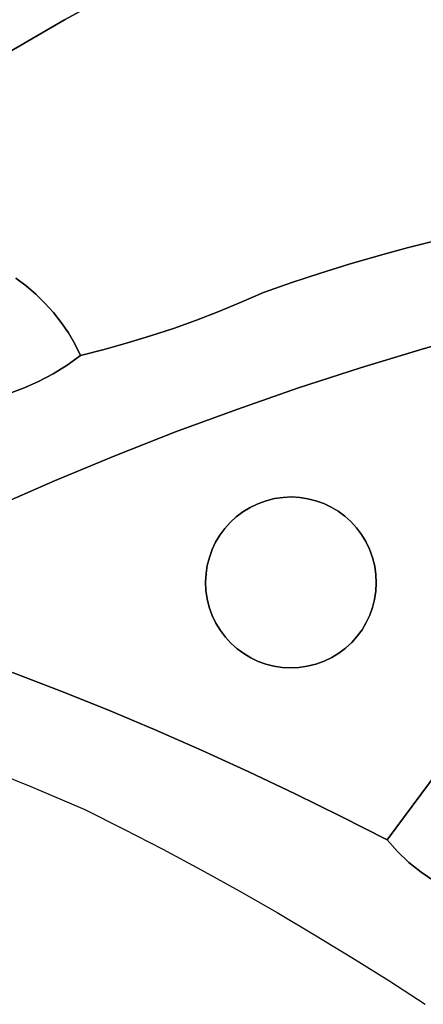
# Model space of a CAD drawing. Header units: inches. Extents: x 36.3 to 71.4, y 17.4 to 61.7.
# Tile 4 of 80: x 47.1 to 48.9, y 21.3 to 25.6. Entities that reach past the tile are written whole.
import ezdxf

# ---------------------------------------------------------------- set-up
doc = ezdxf.new("R2010")
doc.units = ezdxf.units.IN
doc.layers.add('SURFACES_FOR_SKETCHUP', color=7, linetype='Continuous')

msp = doc.modelspace()

# ---------------------------------------------------------------- linework, layer by layer
at = {"layer": 'SURFACES_FOR_SKETCHUP'}
for points, invisible_edges in [([(48.6783, 26.3603), (48.3784, 26.2), (49.1663, 24.7281)], 10), ([(49.1663, 24.7281), (49.8191, 25.8802), (48.6783, 26.3603)], 11), ([(48.0799, 26.0371), (48.7836, 24.6362), (48.3784, 26.2)], 3), ([(49.0382, 24.6995), (49.1663, 24.7281), (48.3784, 26.2)], 10), ([(48.9107, 24.6689), (49.0382, 24.6995), (48.3784, 26.2)], 10), ([(48.9107, 24.6689), (48.3784, 26.2), (48.7836, 24.6362)], 3), ([(47.8136, 25.9069), (48.5312, 24.5646), (48.0799, 26.0371)], 3), ([(48.6571, 24.6014), (48.0799, 26.0371), (48.5312, 24.5646)], 3), ([(48.7836, 24.6362), (48.0799, 26.0371), (48.6571, 24.6014)], 3), ([(47.5506, 25.7705), (48.2813, 24.4849), (47.8136, 25.9069)], 3), ([(48.406, 24.5258), (47.8136, 25.9069), (48.2813, 24.4849)], 3), ([(48.5312, 24.5646), (47.8136, 25.9069), (48.406, 24.5258)], 3), ([(47.5506, 25.7705), (46.5757, 25.7069), (47.2908, 25.6279)], 3), ([(47.2908, 25.6279), (48.0608, 24.3995), (47.5506, 25.7705)], 3), ([(48.1573, 24.442), (47.5506, 25.7705), (48.0608, 24.3995)], 3), ([(48.2813, 24.4849), (47.5506, 25.7705), (48.1573, 24.442)], 3), ([(47.2908, 25.6279), (46.5757, 25.7069), (47.0345, 25.4792)], 3), ([(47.0345, 25.4792), (47.0787, 24.504), (47.2908, 25.6279)], 3), ([(47.1235, 24.4708), (47.2908, 25.6279), (47.0787, 24.504)], 3), ([(47.1235, 24.4708), (47.1657, 24.4349), (47.2908, 25.6279)], 10), ([(47.865, 24.3216), (47.2908, 25.6279), (47.1657, 24.4349)], 11), ([(48.0608, 24.3995), (47.2908, 25.6279), (47.9633, 24.3594)], 3), ([(47.9633, 24.3594), (47.2908, 25.6279), (47.865, 24.3216)], 3), ([(48.6571, 24.6014), (48.8523, 24.1966), (48.7836, 24.6362)], 3), ([(48.7836, 24.6362), (48.8523, 24.1966), (48.9107, 24.6689)], 3), ([(49.1261, 24.2734), (48.9107, 24.6689), (48.8523, 24.1966)], 3), ([(48.5312, 24.5646), (48.8523, 24.1966), (48.6571, 24.6014)], 3), ([(48.406, 24.5258), (48.5801, 24.1143), (48.5312, 24.5646)], 3), ([(48.8523, 24.1966), (48.5312, 24.5646), (48.5801, 24.1143)], 3), ([(47.0787, 24.504), (46.7238, 24.1397), (47.1235, 24.4708)], 3), ([(48.2813, 24.4849), (48.5801, 24.1143), (48.406, 24.5258)], 3), ([(46.7637, 24.081), (47.1235, 24.4708), (46.7238, 24.1397)], 3), ([(47.0452, 24.0017), (47.1235, 24.4708), (46.7637, 24.081)], 11), ([(47.1235, 24.4708), (47.0452, 24.0017), (47.1657, 24.4349)], 3), ([(48.1573, 24.442), (48.3097, 24.0267), (48.2813, 24.4849)], 3), ([(48.5801, 24.1143), (48.2813, 24.4849), (48.3097, 24.0267)], 3), ([(47.1126, 24.0259), (47.1657, 24.4349), (47.0452, 24.0017)], 3), ([(47.2054, 24.3962), (47.1657, 24.4349), (47.1126, 24.0259)], 10), ([(47.2054, 24.3962), (47.7657, 24.2861), (47.1657, 24.4349)], 3), ([(47.865, 24.3216), (47.1657, 24.4349), (47.7657, 24.2861)], 3), ([(48.0608, 24.3995), (48.3097, 24.0267), (48.1573, 24.442)], 3), ([(47.1126, 24.0259), (47.1781, 24.0548), (47.2054, 24.3962)], 10), ([(47.2424, 24.3551), (47.2054, 24.3962), (47.1781, 24.0548)], 10), ([(47.2424, 24.3551), (47.6657, 24.2531), (47.2054, 24.3962)], 3), ([(47.7657, 24.2861), (47.2054, 24.3962), (47.6657, 24.2531)], 3), ([(47.9633, 24.3594), (48.0411, 23.9337), (48.0608, 24.3995)], 3), ([(48.3097, 24.0267), (48.0608, 24.3995), (48.0411, 23.9337)], 3), ([(47.2424, 24.3551), (47.1781, 24.0548), (47.2766, 24.3116)], 3), ([(47.6657, 24.2531), (47.2424, 24.3551), (47.5649, 24.2224)], 3), ([(47.2766, 24.3116), (47.5649, 24.2224), (47.2424, 24.3551)], 3), ([(47.865, 24.3216), (48.0411, 23.9337), (47.9633, 24.3594)], 3), ([(47.2415, 24.0883), (47.2766, 24.3116), (47.1781, 24.0548)], 3), ([(47.2766, 24.3116), (47.2415, 24.0883), (47.3078, 24.2659)], 3), ([(47.3078, 24.2659), (47.5649, 24.2224), (47.2766, 24.3116)], 3), ([(47.6657, 24.2531), (47.7744, 23.8354), (47.7657, 24.2861)], 3), ([(47.7657, 24.2861), (48.0411, 23.9337), (47.865, 24.3216)], 3), ([(48.0411, 23.9337), (47.7657, 24.2861), (47.7744, 23.8354)], 3), ([(47.3026, 24.1262), (47.3078, 24.2659), (47.2415, 24.0883)], 3), ([(47.336, 24.2181), (47.3078, 24.2659), (47.3026, 24.1262)], 10), ([(47.336, 24.2181), (47.4633, 24.1942), (47.3078, 24.2659)], 3), ([(47.5649, 24.2224), (47.3078, 24.2659), (47.4633, 24.1942)], 3), ([(47.5649, 24.2224), (47.7744, 23.8354), (47.6657, 24.2531)], 3), ([(49.217, 24.2708), (49.1261, 24.2734), (48.6035, 23.3585)], 10), ([(48.8523, 24.1966), (48.6035, 23.3585), (49.1261, 24.2734)], 3), ([(49.3067, 24.2602), (49.217, 24.2708), (48.6035, 23.3585)], 10), ([(48.6035, 23.3585), (48.6196, 23.3248), (49.3067, 24.2602)], 10), ([(49.3949, 24.2419), (49.3067, 24.2602), (48.6196, 23.3248)], 10), ([(47.3611, 24.1684), (47.336, 24.2181), (47.3026, 24.1262)], 2), ([(47.3611, 24.1684), (47.4633, 24.1942), (47.336, 24.2181)], 2), ([(47.5649, 24.2224), (47.4633, 24.1942), (47.7744, 23.8354)], 10), ([(49.4809, 24.216), (49.3949, 24.2419), (48.6196, 23.3248)], 10), ([(49.5644, 24.1827), (49.4809, 24.216), (48.6196, 23.3248)], 10), ([(47.3026, 24.1262), (47.5097, 23.7317), (47.3611, 24.1684)], 3), ([(47.4633, 24.1942), (47.3611, 24.1684), (47.5097, 23.7317)], 10), ([(47.7744, 23.8354), (47.4633, 24.1942), (47.5097, 23.7317)], 3), ([(48.5801, 24.1143), (48.538, 23.4454), (48.8523, 24.1966)], 3), ([(48.5624, 23.4189), (48.8523, 24.1966), (48.538, 23.4454)], 3), ([(48.5843, 23.3899), (48.8523, 24.1966), (48.5624, 23.4189)], 3), ([(48.5843, 23.3899), (48.6035, 23.3585), (48.8523, 24.1966)], 10), ([(48.6196, 23.3248), (48.6325, 23.289), (49.5644, 24.1827)], 10), ([(49.6447, 24.1421), (49.5644, 24.1827), (48.6325, 23.289)], 10), ([(47.2415, 24.0883), (47.5097, 23.7317), (47.3026, 24.1262)], 3), ([(48.5801, 24.1143), (48.3097, 24.0267), (48.4196, 23.524)], 10), ([(48.4196, 23.524), (48.4518, 23.5087), (48.5801, 24.1143)], 10), ([(48.4518, 23.5087), (48.4825, 23.4905), (48.5801, 24.1143)], 10), ([(48.4825, 23.4905), (48.5113, 23.4693), (48.5801, 24.1143)], 10), ([(48.5113, 23.4693), (48.538, 23.4454), (48.5801, 24.1143)], 10), ([(49.7215, 24.0944), (49.6447, 24.1421), (48.6325, 23.289)], 10), ([(47.1781, 24.0548), (47.5097, 23.7317), (47.2415, 24.0883)], 3), ([(49.7942, 24.0398), (49.7215, 24.0944), (48.6325, 23.289)], 10), ([(47.1126, 24.0259), (47.2471, 23.6228), (47.1781, 24.0548)], 3), ([(47.5097, 23.7317), (47.1781, 24.0548), (47.2471, 23.6228)], 3), ([(49.7942, 24.0398), (48.6325, 23.289), (48.6418, 23.2521)], 9), ([(48.6418, 23.2521), (48.6471, 23.2151), (49.7942, 24.0398)], 10), ([(49.7942, 24.0398), (48.6471, 23.2151), (50.0297, 23.8524)], 11), ([(46.9762, 23.9822), (47.2471, 23.6228), (47.0452, 24.0017)], 3), ([(47.0452, 24.0017), (47.2471, 23.6228), (47.1126, 24.0259)], 3), ([(48.0411, 23.9337), (48.2426, 23.5509), (48.3097, 24.0267)], 3), ([(48.2793, 23.5525), (48.3097, 24.0267), (48.2426, 23.5509)], 3), ([(48.2793, 23.5525), (48.3156, 23.5505), (48.3097, 24.0267)], 10), ([(48.3156, 23.5505), (48.3512, 23.545), (48.3097, 24.0267)], 10), ([(48.3512, 23.545), (48.386, 23.5361), (48.3097, 24.0267)], 10), ([(48.386, 23.5361), (48.4196, 23.524), (48.3097, 24.0267)], 10), ([(47.2471, 23.6228), (46.9762, 23.9822), (46.9866, 23.5086)], 3), ([(47.7744, 23.8354), (48.0992, 23.5073), (48.0411, 23.9337)], 3), ([(48.2426, 23.5509), (48.0411, 23.9337), (48.2056, 23.5456)], 3), ([(48.1687, 23.5363), (48.0411, 23.9337), (48.1329, 23.5234)], 3), ([(48.1329, 23.5234), (48.0411, 23.9337), (48.0992, 23.5073)], 3), ([(48.2056, 23.5456), (48.0411, 23.9337), (48.1687, 23.5363)], 3), ([(47.5097, 23.7317), (47.9672, 23.3863), (47.7744, 23.8354)], 3), ([(48.0678, 23.4882), (47.7744, 23.8354), (48.0388, 23.4663)], 3), ([(47.9884, 23.4151), (47.7744, 23.8354), (47.9672, 23.3863)], 3), ([(48.0123, 23.4418), (47.7744, 23.8354), (47.9884, 23.4151)], 3), ([(48.0388, 23.4663), (47.7744, 23.8354), (48.0123, 23.4418)], 3), ([(48.0992, 23.5073), (47.7744, 23.8354), (48.0678, 23.4882)], 3), ([(50.0297, 23.8524), (48.6323, 23.0717), (48.6954, 22.0616)], 3), ([(48.6323, 23.0717), (50.0297, 23.8524), (48.6412, 23.1064)], 3), ([(48.6412, 23.1064), (50.0297, 23.8524), (48.6467, 23.1421)], 3), ([(48.6467, 23.1421), (50.0297, 23.8524), (48.6487, 23.1784)], 3), ([(48.6487, 23.1784), (50.0297, 23.8524), (48.6471, 23.2151)], 3), ([(50.0297, 23.8524), (48.6954, 22.0616), (49.1519, 21.7807)], 10), ([(47.2471, 23.6228), (47.9127, 23.2551), (47.5097, 23.7317)], 3), ([(47.9672, 23.3863), (47.5097, 23.7317), (47.949, 23.3556)], 3), ([(47.9216, 23.2898), (47.5097, 23.7317), (47.9127, 23.2551)], 3), ([(47.9337, 23.3234), (47.5097, 23.7317), (47.9216, 23.2898)], 3), ([(47.949, 23.3556), (47.5097, 23.7317), (47.9337, 23.3234)], 3), ([(46.9866, 23.5086), (47.0638, 22.7896), (47.2471, 23.6228)], 3), ([(47.0638, 22.7896), (47.2724, 22.7094), (47.2471, 23.6228)], 10), ([(47.2724, 22.7094), (47.9051, 23.1831), (47.2471, 23.6228)], 11), ([(47.9072, 23.2194), (47.2471, 23.6228), (47.9051, 23.1831)], 3), ([(47.9127, 23.2551), (47.2471, 23.6228), (47.9072, 23.2194)], 3), ([(47.949, 23.3556), (48.1687, 23.5363), (47.9672, 23.3863)], 3), ([(48.1687, 23.5363), (47.949, 23.3556), (48.6049, 23.0059)], 11), ([(48.1687, 23.5363), (48.1329, 23.5234), (47.9672, 23.3863)], 10), ([(47.9672, 23.3863), (48.1329, 23.5234), (47.9884, 23.4151)], 3), ([(47.9884, 23.4151), (48.1329, 23.5234), (48.0123, 23.4418)], 3), ([(48.1329, 23.5234), (48.0992, 23.5073), (48.0123, 23.4418)], 10), ([(48.2056, 23.5456), (48.1687, 23.5363), (48.4196, 23.524)], 10), ([(48.4518, 23.5087), (48.4196, 23.524), (48.1687, 23.5363)], 10), ([(48.1687, 23.5363), (48.6049, 23.0059), (48.4518, 23.5087)], 11), ([(48.2056, 23.5456), (48.3512, 23.545), (48.2426, 23.5509)], 3), ([(48.386, 23.5361), (48.3512, 23.545), (48.2056, 23.5456)], 10), ([(48.4196, 23.524), (48.386, 23.5361), (48.2056, 23.5456)], 10), ([(48.3156, 23.5505), (48.2793, 23.5525), (48.2426, 23.5509)], 8), ([(48.3156, 23.5505), (48.2426, 23.5509), (48.3512, 23.545)], 3), ([(48.0388, 23.4663), (48.0123, 23.4418), (48.0992, 23.5073)], 10), ([(48.0992, 23.5073), (48.0678, 23.4882), (48.0388, 23.4663)], 8), ([(48.4518, 23.5087), (48.6325, 23.289), (48.4825, 23.4905)], 3), ([(48.6325, 23.289), (48.4518, 23.5087), (48.6049, 23.0059)], 11), ([(48.6325, 23.289), (48.6196, 23.3248), (48.4825, 23.4905)], 10), ([(48.4825, 23.4905), (48.6196, 23.3248), (48.5113, 23.4693)], 3), ([(48.5113, 23.4693), (48.6196, 23.3248), (48.538, 23.4454)], 3), ([(48.5624, 23.4189), (48.538, 23.4454), (48.6035, 23.3585)], 10), ([(48.6196, 23.3248), (48.6035, 23.3585), (48.538, 23.4454)], 10), ([(48.6035, 23.3585), (48.5843, 23.3899), (48.5624, 23.4189)], 8), ([(47.949, 23.3556), (47.9337, 23.3234), (47.9214, 23.0725)], 10), ([(47.9214, 23.0725), (48.6049, 23.0059), (47.949, 23.3556)], 11), ([(47.9337, 23.3234), (47.9216, 23.2898), (47.9121, 23.1094)], 10), ([(47.9121, 23.1094), (47.9214, 23.0725), (47.9337, 23.3234)], 10), ([(47.9216, 23.2898), (47.9127, 23.2551), (47.9121, 23.1094)], 10), ([(48.6049, 23.0059), (48.6202, 23.0381), (48.6325, 23.289)], 10), ([(48.6418, 23.2521), (48.6325, 23.289), (48.6202, 23.0381)], 10), ([(47.9072, 23.2194), (47.9051, 23.1831), (47.9068, 23.1464)], 8), ([(47.9072, 23.2194), (47.9068, 23.1464), (47.9127, 23.2551)], 3), ([(47.9121, 23.1094), (47.9127, 23.2551), (47.9068, 23.1464)], 3), ([(48.6202, 23.0381), (48.6323, 23.0717), (48.6418, 23.2521)], 10), ([(48.6323, 23.0717), (48.6412, 23.1064), (48.6418, 23.2521)], 10), ([(48.6418, 23.2521), (48.6412, 23.1064), (48.6471, 23.2151)], 3), ([(48.6467, 23.1421), (48.6471, 23.2151), (48.6412, 23.1064)], 3), ([(48.6467, 23.1421), (48.6487, 23.1784), (48.6471, 23.2151)], 8), ([(47.9051, 23.1831), (47.2724, 22.7094), (47.9068, 23.1464)], 3), ([(47.9068, 23.1464), (47.2724, 22.7094), (47.9121, 23.1094)], 3), ([(47.4797, 22.626), (47.9121, 23.1094), (47.2724, 22.7094)], 3), ([(47.9121, 23.1094), (47.4797, 22.626), (47.9214, 23.0725)], 3), ([(47.9214, 23.0725), (47.4797, 22.626), (47.9343, 23.0367)], 3), ([(47.9214, 23.0725), (47.9343, 23.0367), (48.0714, 22.871)], 10), ([(48.102, 22.8528), (47.9214, 23.0725), (48.0714, 22.871)], 3), ([(48.3852, 22.8252), (48.6049, 23.0059), (47.9214, 23.0725)], 11), ([(47.9214, 23.0725), (48.102, 22.8528), (48.3852, 22.8252)], 11), ([(48.6202, 23.0381), (48.6954, 22.0616), (48.6323, 23.0717)], 3), ([(47.9343, 23.0367), (47.4797, 22.626), (47.9504, 23.003)], 3), ([(47.6858, 22.5396), (47.9504, 23.003), (47.4797, 22.626)], 3), ([(47.9504, 23.003), (47.6858, 22.5396), (47.9695, 22.9716)], 3), ([(48.0426, 22.8922), (47.9343, 23.0367), (48.0159, 22.9161)], 3), ([(48.0714, 22.871), (47.9343, 23.0367), (48.0426, 22.8922)], 3), ([(47.9343, 23.0367), (47.9504, 23.003), (48.0159, 22.9161)], 10), ([(47.9914, 22.9426), (48.0159, 22.9161), (47.9504, 23.003)], 10), ([(47.9504, 23.003), (47.9695, 22.9716), (47.9914, 22.9426)], 8), ([(48.6049, 23.0059), (48.3852, 22.8252), (48.5866, 22.9752)], 3), ([(48.6049, 23.0059), (48.5866, 22.9752), (48.6954, 22.0616)], 10), ([(48.6202, 23.0381), (48.6049, 23.0059), (48.6954, 22.0616)], 10), ([(47.9695, 22.9716), (47.6858, 22.5396), (47.9914, 22.9426)], 3), ([(48.3852, 22.8252), (48.421, 22.8381), (48.5866, 22.9752)], 10), ([(48.5866, 22.9752), (48.421, 22.8381), (48.5655, 22.9464)], 3), ([(48.5866, 22.9752), (48.5655, 22.9464), (48.6954, 22.0616)], 10), ([(47.9914, 22.9426), (47.6858, 22.5396), (48.0159, 22.9161)], 3), ([(48.0159, 22.9161), (47.6858, 22.5396), (48.0426, 22.8922)], 3), ([(48.5655, 22.9464), (48.421, 22.8381), (48.5416, 22.9197)], 3), ([(48.421, 22.8381), (48.4546, 22.8542), (48.5416, 22.9197)], 10), ([(48.5151, 22.8953), (48.5416, 22.9197), (48.4546, 22.8542)], 10), ([(48.5416, 22.9197), (48.5151, 22.8953), (48.6954, 22.0616)], 10), ([(48.5655, 22.9464), (48.5416, 22.9197), (48.6954, 22.0616)], 10), ([(47.8905, 22.4501), (48.0426, 22.8922), (47.6858, 22.5396)], 3), ([(48.0426, 22.8922), (47.8905, 22.4501), (48.0714, 22.871)], 3), ([(48.4546, 22.8542), (48.4861, 22.8733), (48.5151, 22.8953)], 8), ([(48.4861, 22.8733), (48.4546, 22.8542), (48.4963, 22.1632)], 10), ([(48.5151, 22.8953), (48.4861, 22.8733), (48.4963, 22.1632)], 10), ([(48.4963, 22.1632), (48.6954, 22.0616), (48.5151, 22.8953)], 10), ([(48.0714, 22.871), (47.8905, 22.4501), (48.102, 22.8528)], 3), ([(48.102, 22.8528), (47.8905, 22.4501), (48.1343, 22.8375)], 3), ([(48.1343, 22.8375), (47.8905, 22.4501), (48.1679, 22.8254)], 3), ([(48.102, 22.8528), (48.1343, 22.8375), (48.3852, 22.8252)], 10), ([(48.1343, 22.8375), (48.1679, 22.8254), (48.3483, 22.8159)], 10), ([(48.3483, 22.8159), (48.3852, 22.8252), (48.1343, 22.8375)], 10), ([(48.2958, 22.2619), (48.4963, 22.1632), (48.421, 22.8381)], 10), ([(48.421, 22.8381), (48.3852, 22.8252), (48.2958, 22.2619)], 10), ([(48.4546, 22.8542), (48.421, 22.8381), (48.4963, 22.1632)], 10), ([(47.0638, 22.7896), (46.9063, 22.387), (47.2724, 22.7094)], 3), ([(48.0939, 22.3575), (48.1679, 22.8254), (47.8905, 22.4501)], 3), ([(48.2026, 22.8165), (48.1679, 22.8254), (48.0939, 22.3575)], 10), ([(48.2383, 22.811), (48.2026, 22.8165), (48.0939, 22.3575)], 10), ([(48.2746, 22.809), (48.2383, 22.811), (48.0939, 22.3575)], 10), ([(48.0939, 22.3575), (48.2958, 22.2619), (48.2746, 22.809)], 10), ([(48.1679, 22.8254), (48.2026, 22.8165), (48.3483, 22.8159)], 10), ([(48.2383, 22.811), (48.3113, 22.8106), (48.2026, 22.8165)], 3), ([(48.3483, 22.8159), (48.2026, 22.8165), (48.3113, 22.8106)], 3), ([(48.2383, 22.811), (48.2746, 22.809), (48.3113, 22.8106)], 8), ([(48.3113, 22.8106), (48.2746, 22.809), (48.2958, 22.2619)], 10), ([(48.3852, 22.8252), (48.3483, 22.8159), (48.2958, 22.2619)], 10), ([(48.3483, 22.8159), (48.3113, 22.8106), (48.2958, 22.2619)], 10), ([(47.1444, 22.2933), (47.2724, 22.7094), (46.9063, 22.387)], 3), ([(47.2724, 22.7094), (47.1444, 22.2933), (47.4797, 22.626)], 3), ([(47.3798, 22.1927), (47.4797, 22.626), (47.1444, 22.2933)], 3), ([(47.6858, 22.5396), (47.4797, 22.626), (47.3798, 22.1927)], 10), ([(47.5497, 22.1077), (47.6858, 22.5396), (47.3798, 22.1927)], 3), ([(47.6858, 22.5396), (47.5497, 22.1077), (47.8905, 22.4501)], 3), ([(47.7184, 22.0204), (47.8905, 22.4501), (47.5497, 22.1077)], 3), ([(47.8905, 22.4501), (47.7184, 22.0204), (48.0939, 22.3575)], 3), ([(47.8858, 21.9308), (48.0939, 22.3575), (47.7184, 22.0204)], 3), ([(47.8858, 21.9308), (48.0519, 21.839), (48.0939, 22.3575)], 10), ([(48.2958, 22.2619), (48.0939, 22.3575), (48.0519, 21.839)], 10), ([(48.0519, 21.839), (48.2167, 21.7448), (48.2958, 22.2619)], 10), ([(48.4963, 22.1632), (48.2958, 22.2619), (48.2167, 21.7448)], 10), ([(48.2167, 21.7448), (48.3802, 21.6484), (48.4963, 22.1632)], 10), ([(48.6954, 22.0616), (48.4963, 22.1632), (48.3802, 21.6484)], 10), ([(48.741, 22.0103), (48.6954, 22.0616), (48.3802, 21.6484)], 10), ([(48.741, 22.0103), (48.8436, 21.9206), (48.6954, 22.0616)], 3), ([(48.8999, 21.8826), (48.6954, 22.0616), (48.8436, 21.9206)], 3), ([(49.1519, 21.7807), (48.6954, 22.0616), (48.8999, 21.8826)], 11), ([(48.3802, 21.6484), (48.5422, 21.5497), (48.741, 22.0103)], 10), ([(48.7905, 21.9632), (48.741, 22.0103), (48.5422, 21.5497)], 10), ([(48.741, 22.0103), (48.7905, 21.9632), (48.8436, 21.9206)], 8), ([(48.8436, 21.9206), (48.7905, 21.9632), (48.5422, 21.5497)], 10), ([(48.8999, 21.8826), (48.8436, 21.9206), (48.5422, 21.5497)], 10), ([(48.5422, 21.5497), (48.7029, 21.4488), (48.8999, 21.8826)], 10), ([(48.9592, 21.8494), (48.8999, 21.8826), (48.7029, 21.4488)], 10), ([(48.9592, 21.8494), (48.7029, 21.4488), (49.0212, 21.8212)], 3), ([(48.8622, 21.3456), (49.0212, 21.8212), (48.7029, 21.4488)], 3)]:
    msp.add_3dface(points, dxfattribs=dict(at, invisible_edges=invisible_edges))

doc.saveas('drawing.dxf')
